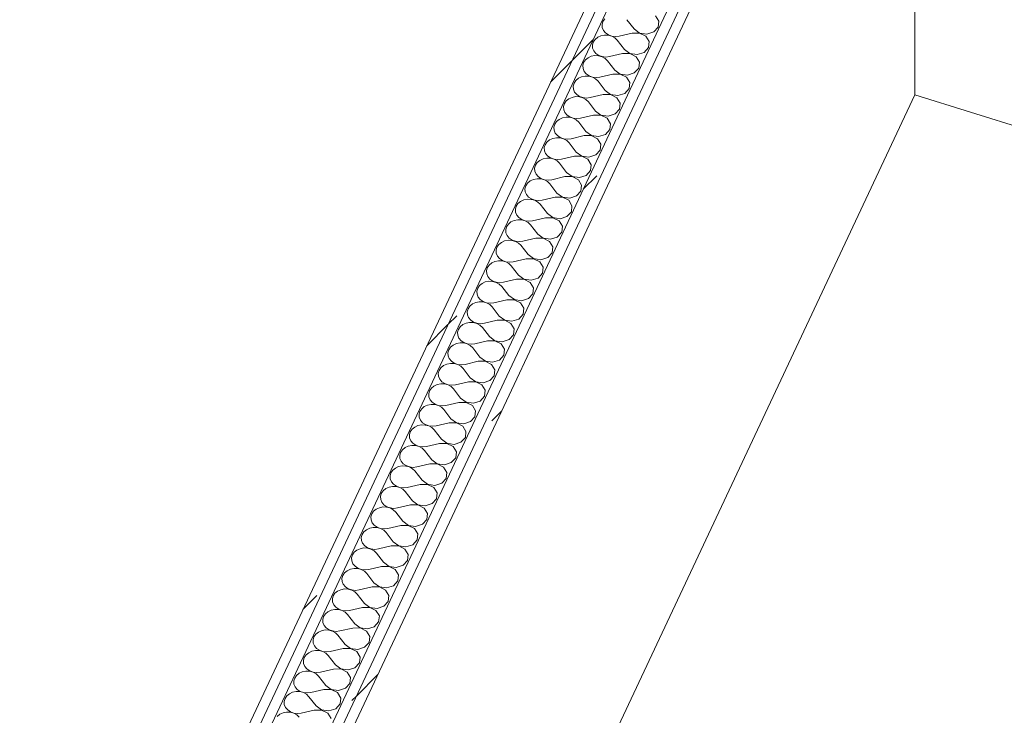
# Model space of a CAD drawing. Header units: millimetres. Extents: x -21126 to 28102, y -1237 to 9397.
# Tile 116 of 226: x -6135 to -4842, y 2187 to 3101. Entities that reach past the tile are written whole.
import ezdxf

# ---------------------------------------------------------------- set-up
doc = ezdxf.new("R2010")
doc.units = ezdxf.units.MM
doc.header["$MEASUREMENT"] = 0
doc.linetypes.add('Wipeout_Contour', pattern=[1000, 0, -1000])
doc.layers.add('Nuevo_08_E_Envans secs', color=7, linetype='Continuous')
doc.layers.add('Nuevo_08_E_Envans secs_Pluma_Nº__1', color=7, linetype='Continuous', lineweight=5)
doc.layers.add('Nuevo_08_E_Envans secs_Pluma_Nº__47', color=7, linetype='Continuous', lineweight=20)
doc.layers.add('Nuevo_08_E_Envans secs_Pluma_Nº__102', color=7, linetype='Continuous', lineweight=5, true_color=0xcccccc)
doc.layers.add('Nuevo_08_E_Envans secs_Pluma_Nº__177', color=7, linetype='Continuous', lineweight=15, true_color=0xf7e046)
pattern_1 = [(45, (0, 0), (-183.848, 183.848), [195, -65]), (45, (7e-14, 183.85), (-183.848, 183.848), [195, -65])]

# ---------------------------------------------------------------- blocks, each defined once
blk = doc.blocks.new('*X88')
at = {"layer": 'Nuevo_08_E_Envans secs_Pluma_Nº__102', "color": 254, "linetype": 'Continuous', "lineweight": 5, "true_color": 0xcccccc}
for p, q in [((-5296.1, 3099.1), (-5300.4, 3106.1)), ((-5369.3, 3098.4), (-5370.4, 3094.5)), ((-5370.4, 3094.5), (-5370.2, 3090.5)), ((-5367, 3101.9), (-5369.3, 3098.4)), ((-5328.4, 3088.7), (-5337.9, 3100.9)), ((-5302.7, 3084.9), (-5297, 3091.2)), ((-5297, 3091.2), (-5296.1, 3099.1)), ((-5372, 3079.7), (-5376.2, 3077.8)), ((-5367.2, 3080.7), (-5372, 3079.7)), ((-5370.2, 3090.5), (-5368.6, 3086.8)), ((-5368.6, 3086.8), (-5365.9, 3083.5)), ((-5362.3, 3080.5), (-5367.2, 3080.7)), ((-5365.9, 3083.5), (-5362.1, 3081)), ((-5357.7, 3079.2), (-5362.3, 3080.5)), ((-5362.1, 3081), (-5357.6, 3079.4)), ((-5353.7, 3077), (-5357.7, 3079.2)), ((-5357.6, 3079.4), (-5352.8, 3078.8)), ((-5352.8, 3078.8), (-5348, 3079.4)), ((-5331, 3083.3), (-5348, 3079.4)), ((-5321.3, 3083.3), (-5331, 3083.3)), ((-5328.4, 3088.7), (-5321.3, 3083.4)), ((-5321.3, 3083.4), (-5311.7, 3082)), ((-5313.1, 3079.2), (-5321.3, 3083.3)), ((-5308.7, 3072.1), (-5313.1, 3079.2)), ((-5311.7, 3082), (-5302.7, 3084.9)), ((-5382, 3071.5), (-5383.1, 3067.6)), ((-5383.1, 3067.6), (-5382.9, 3063.6)), ((-5379.6, 3074.9), (-5382, 3071.5)), ((-5376.2, 3077.8), (-5379.6, 3074.9)), ((-5350.5, 3074), (-5353.7, 3077)), ((-5341.1, 3061.8), (-5350.5, 3074)), ((-5309.6, 3064.3), (-5308.7, 3072.1)), ((-5384.6, 3052.8), (-5388.9, 3050.8)), ((-5379.9, 3053.7), (-5384.6, 3052.8)), ((-5382.9, 3063.6), (-5381.3, 3059.8)), ((-5381.3, 3059.8), (-5378.5, 3056.5)), ((-5375, 3053.5), (-5379.9, 3053.7)), ((-5378.5, 3056.5), (-5374.8, 3054)), ((-5370.3, 3052.3), (-5375, 3053.5)), ((-5374.8, 3054), (-5370.3, 3052.4)), ((-5370.3, 3052.4), (-5365.5, 3051.9)), ((-5366.3, 3050.1), (-5370.3, 3052.3)), ((-5365.5, 3051.9), (-5360.6, 3052.4)), ((-5343.6, 3056.4), (-5360.6, 3052.4)), ((-5334, 3056.4), (-5343.6, 3056.4)), ((-5341.1, 3061.8), (-5333.9, 3056.5)), ((-5325.7, 3052.2), (-5334, 3056.4)), ((-5333.9, 3056.5), (-5324.4, 3055.1)), ((-5321.4, 3045.2), (-5325.7, 3052.2)), ((-5324.4, 3055.1), (-5315.4, 3058)), ((-5315.4, 3058), (-5309.6, 3064.3)), ((-5394.7, 3044.5), (-5395.8, 3040.6)), ((-5395.8, 3040.6), (-5395.5, 3036.6)), ((-5392.3, 3048), (-5394.7, 3044.5)), ((-5388.9, 3050.8), (-5392.3, 3048)), ((-5363.2, 3047), (-5366.3, 3050.1)), ((-5353.7, 3034.8), (-5363.2, 3047)), ((-5322.3, 3037.3), (-5321.4, 3045.2)), ((-5392.5, 3026.7), (-5397.3, 3025.8)), ((-5395.5, 3036.6), (-5393.9, 3032.9)), ((-5393.9, 3032.9), (-5391.2, 3029.6)), ((-5387.6, 3026.6), (-5392.5, 3026.7)), ((-5391.2, 3029.6), (-5387.4, 3027.1)), ((-5383, 3025.3), (-5387.6, 3026.6)), ((-5387.4, 3027.1), (-5383, 3025.5)), ((-5356.3, 3029.4), (-5373.3, 3025.5)), ((-5346.6, 3029.4), (-5356.3, 3029.4)), ((-5353.7, 3034.8), (-5346.6, 3029.5)), ((-5346.6, 3029.5), (-5337, 3028.1)), ((-5338.4, 3025.3), (-5346.6, 3029.4)), ((-5337, 3028.1), (-5328.1, 3031)), ((-5328.1, 3031), (-5322.3, 3037.3)), ((-5407.3, 3017.5), (-5408.4, 3013.7)), ((-5408.4, 3013.7), (-5408.2, 3009.7)), ((-5404.9, 3021), (-5407.3, 3017.5)), ((-5401.5, 3023.9), (-5404.9, 3021)), ((-5397.3, 3025.8), (-5401.5, 3023.9)), ((-5383, 3025.5), (-5378.1, 3024.9)), ((-5379, 3023.1), (-5383, 3025.3)), ((-5375.8, 3020.1), (-5379, 3023.1)), ((-5378.1, 3024.9), (-5373.3, 3025.5)), ((-5366.4, 3007.9), (-5375.8, 3020.1)), ((-5334.1, 3018.2), (-5338.4, 3025.3)), ((-5334.9, 3010.4), (-5334.1, 3018.2)), ((-5408.2, 3009.7), (-5406.6, 3005.9)), ((-5406.6, 3005.9), (-5403.8, 3002.6)), ((-5403.8, 3002.6), (-5400.1, 3000.1)), ((-5368.9, 3002.5), (-5385.9, 2998.5)), ((-5359.3, 3002.5), (-5368.9, 3002.5)), ((-5366.4, 3007.9), (-5359.2, 3002.6)), ((-5351, 2998.3), (-5359.3, 3002.5)), ((-5359.2, 3002.6), (-5349.7, 3001.2)), ((-5349.7, 3001.2), (-5340.7, 3004.1)), ((-5340.7, 3004.1), (-5334.9, 3010.4)), ((-5420, 2990.6), (-5421.1, 2986.7)), ((-5417.6, 2994.1), (-5420, 2990.6)), ((-5414.2, 2996.9), (-5417.6, 2994.1)), ((-5409.9, 2998.9), (-5414.2, 2996.9)), ((-5405.2, 2999.8), (-5409.9, 2998.9)), ((-5400.3, 2999.6), (-5405.2, 2999.8)), ((-5395.7, 2998.4), (-5400.3, 2999.6)), ((-5400.1, 3000.1), (-5395.6, 2998.5)), ((-5391.6, 2996.2), (-5395.7, 2998.4)), ((-5395.6, 2998.5), (-5390.8, 2998)), ((-5388.5, 2993.1), (-5391.6, 2996.2)), ((-5390.8, 2998), (-5385.9, 2998.5)), ((-5379.1, 2980.9), (-5388.5, 2993.1)), ((-5346.7, 2991.3), (-5351, 2998.3)), ((-5347.6, 2983.4), (-5346.7, 2991.3)), ((-5421.1, 2986.7), (-5420.8, 2982.7)), ((-5420.8, 2982.7), (-5419.3, 2979)), ((-5419.3, 2979), (-5416.5, 2975.7)), ((-5416.5, 2975.7), (-5412.7, 2973.2)), ((-5381.6, 2975.5), (-5398.6, 2971.6)), ((-5371.9, 2975.5), (-5381.6, 2975.5)), ((-5379.1, 2980.9), (-5371.9, 2975.6)), ((-5371.9, 2975.6), (-5362.4, 2974.2)), ((-5363.7, 2971.4), (-5371.9, 2975.5)), ((-5362.4, 2974.2), (-5353.4, 2977.1)), ((-5353.4, 2977.1), (-5347.6, 2983.4)), ((-5432.6, 2963.6), (-5433.7, 2959.8)), ((-5430.3, 2967.1), (-5432.6, 2963.6)), ((-5426.8, 2970), (-5430.3, 2967.1)), ((-5422.6, 2971.9), (-5426.8, 2970)), ((-5417.8, 2972.8), (-5422.6, 2971.9)), ((-5412.9, 2972.7), (-5417.8, 2972.8)), ((-5408.3, 2971.4), (-5412.9, 2972.7)), ((-5412.7, 2973.2), (-5408.3, 2971.6)), ((-5408.3, 2971.6), (-5403.4, 2971)), ((-5404.3, 2969.2), (-5408.3, 2971.4)), ((-5401.1, 2966.2), (-5404.3, 2969.2)), ((-5403.4, 2971), (-5398.6, 2971.6)), ((-5391.7, 2954), (-5401.1, 2966.2)), ((-5359.4, 2964.3), (-5363.7, 2971.4)), ((-5360.2, 2956.5), (-5359.4, 2964.3)), ((-5433.7, 2959.8), (-5433.5, 2955.8)), ((-5433.5, 2955.8), (-5431.9, 2952)), ((-5431.9, 2952), (-5429.1, 2948.7)), ((-5429.1, 2948.7), (-5425.4, 2946.2)), ((-5394.2, 2948.6), (-5411.2, 2944.6)), ((-5384.6, 2948.6), (-5394.2, 2948.6)), ((-5391.7, 2954), (-5384.5, 2948.7)), ((-5376.3, 2944.4), (-5384.6, 2948.6)), ((-5384.5, 2948.7), (-5375, 2947.3)), ((-5375, 2947.3), (-5366, 2950.2)), ((-5366, 2950.2), (-5360.2, 2956.5)), ((-5445.3, 2936.7), (-5446.4, 2932.8)), ((-5442.9, 2940.2), (-5445.3, 2936.7)), ((-5439.5, 2943), (-5442.9, 2940.2)), ((-5435.2, 2945), (-5439.5, 2943)), ((-5430.5, 2945.9), (-5435.2, 2945)), ((-5425.6, 2945.7), (-5430.5, 2945.9)), ((-5421, 2944.5), (-5425.6, 2945.7)), ((-5425.4, 2946.2), (-5420.9, 2944.6)), ((-5416.9, 2942.3), (-5421, 2944.5)), ((-5420.9, 2944.6), (-5416.1, 2944.1)), ((-5413.8, 2939.2), (-5416.9, 2942.3)), ((-5416.1, 2944.1), (-5411.2, 2944.6)), ((-5404.4, 2927), (-5413.8, 2939.2)), ((-5372, 2937.4), (-5376.3, 2944.4)), ((-5372.9, 2929.5), (-5372, 2937.4)), ((-5446.4, 2932.8), (-5446.1, 2928.8)), ((-5446.1, 2928.8), (-5444.6, 2925.1)), ((-5444.6, 2925.1), (-5441.8, 2921.8)), ((-5404.4, 2927), (-5397.2, 2921.7)), ((-5387.7, 2920.3), (-5378.7, 2923.2)), ((-5378.7, 2923.2), (-5372.9, 2929.5)), ((-5457.9, 2909.7), (-5459, 2905.9)), ((-5455.6, 2913.2), (-5457.9, 2909.7)), ((-5452.1, 2916.1), (-5455.6, 2913.2)), ((-5447.9, 2918), (-5452.1, 2916.1)), ((-5443.1, 2918.9), (-5447.9, 2918)), ((-5438.3, 2918.8), (-5443.1, 2918.9)), ((-5441.8, 2921.8), (-5438, 2919.3)), ((-5433.6, 2917.5), (-5438.3, 2918.8)), ((-5438, 2919.3), (-5433.6, 2917.7)), ((-5433.6, 2917.7), (-5428.7, 2917.1)), ((-5429.6, 2915.3), (-5433.6, 2917.5)), ((-5426.4, 2912.3), (-5429.6, 2915.3)), ((-5428.7, 2917.1), (-5423.9, 2917.7)), ((-5417, 2900.1), (-5426.4, 2912.3)), ((-5406.9, 2921.6), (-5423.9, 2917.7)), ((-5397.2, 2921.6), (-5406.9, 2921.6)), ((-5397.2, 2921.7), (-5387.7, 2920.3)), ((-5389, 2917.5), (-5397.2, 2921.6)), ((-5384.7, 2910.4), (-5389, 2917.5)), ((-5385.5, 2902.6), (-5384.7, 2910.4)), ((-5459, 2905.9), (-5458.8, 2901.9)), ((-5458.8, 2901.9), (-5457.2, 2898.1)), ((-5457.2, 2898.1), (-5454.4, 2894.8)), ((-5417, 2900.1), (-5409.8, 2894.8)), ((-5391.3, 2896.3), (-5385.5, 2902.6)), ((-5468.2, 2886.3), (-5470.6, 2882.8)), ((-5464.8, 2889.1), (-5468.2, 2886.3)), ((-5460.5, 2891.1), (-5464.8, 2889.1)), ((-5455.8, 2892), (-5460.5, 2891.1)), ((-5450.9, 2891.8), (-5455.8, 2892)), ((-5454.4, 2894.8), (-5450.7, 2892.3)), ((-5446.3, 2890.6), (-5450.9, 2891.8)), ((-5450.7, 2892.3), (-5446.2, 2890.7)), ((-5442.2, 2888.4), (-5446.3, 2890.6)), ((-5446.2, 2890.7), (-5441.4, 2890.2)), ((-5439.1, 2885.3), (-5442.2, 2888.4)), ((-5441.4, 2890.2), (-5436.6, 2890.7)), ((-5429.7, 2873.1), (-5439.1, 2885.3)), ((-5419.5, 2894.7), (-5436.6, 2890.7)), ((-5409.9, 2894.7), (-5419.5, 2894.7)), ((-5401.6, 2890.5), (-5409.9, 2894.7)), ((-5409.8, 2894.8), (-5400.3, 2893.4)), ((-5397.3, 2883.5), (-5401.6, 2890.5)), ((-5400.3, 2893.4), (-5391.3, 2896.3)), ((-5470.6, 2882.8), (-5471.7, 2878.9)), ((-5471.7, 2878.9), (-5471.4, 2874.9)), ((-5471.4, 2874.9), (-5469.9, 2871.2)), ((-5469.9, 2871.2), (-5467.1, 2867.9)), ((-5429.7, 2873.1), (-5422.5, 2867.8)), ((-5404, 2869.3), (-5398.2, 2875.6)), ((-5398.2, 2875.6), (-5397.3, 2883.5)), ((-5480.9, 2859.3), (-5483.2, 2855.8)), ((-5477.4, 2862.2), (-5480.9, 2859.3)), ((-5473.2, 2864.1), (-5477.4, 2862.2)), ((-5468.4, 2865), (-5473.2, 2864.1)), ((-5463.6, 2864.9), (-5468.4, 2865)), ((-5467.1, 2867.9), (-5463.3, 2865.4)), ((-5458.9, 2863.6), (-5463.6, 2864.9)), ((-5463.3, 2865.4), (-5458.9, 2863.7)), ((-5458.9, 2863.7), (-5454, 2863.2)), ((-5454.9, 2861.4), (-5458.9, 2863.6)), ((-5451.7, 2858.4), (-5454.9, 2861.4)), ((-5454, 2863.2), (-5449.2, 2863.8)), ((-5442.3, 2846.2), (-5451.7, 2858.4)), ((-5432.2, 2867.7), (-5449.2, 2863.8)), ((-5422.5, 2867.7), (-5432.2, 2867.7)), ((-5422.5, 2867.8), (-5413, 2866.4)), ((-5414.3, 2863.6), (-5422.5, 2867.7)), ((-5410, 2856.5), (-5414.3, 2863.6)), ((-5413, 2866.4), (-5404, 2869.3)), ((-5483.2, 2855.8), (-5484.3, 2852)), ((-5484.3, 2852), (-5484.1, 2848)), ((-5484.1, 2848), (-5482.5, 2844.2)), ((-5442.3, 2846.2), (-5435.1, 2840.9)), ((-5416.6, 2842.4), (-5410.8, 2848.7)), ((-5410.8, 2848.7), (-5410, 2856.5)), ((-5493.5, 2832.4), (-5495.9, 2828.9)), ((-5490.1, 2835.2), (-5493.5, 2832.4)), ((-5485.8, 2837.2), (-5490.1, 2835.2)), ((-5481.1, 2838.1), (-5485.8, 2837.2)), ((-5482.5, 2844.2), (-5479.8, 2840.9)), ((-5476.2, 2837.9), (-5481.1, 2838.1)), ((-5479.8, 2840.9), (-5476, 2838.4)), ((-5471.6, 2836.7), (-5476.2, 2837.9)), ((-5476, 2838.4), (-5471.5, 2836.8)), ((-5467.5, 2834.5), (-5471.6, 2836.7)), ((-5471.5, 2836.8), (-5466.7, 2836.3)), ((-5464.4, 2831.4), (-5467.5, 2834.5)), ((-5466.7, 2836.3), (-5461.9, 2836.8)), ((-5444.8, 2840.8), (-5461.9, 2836.8)), ((-5435.2, 2840.8), (-5444.8, 2840.8)), ((-5427, 2836.6), (-5435.2, 2840.8)), ((-5435.1, 2840.9), (-5425.6, 2839.5)), ((-5422.6, 2829.6), (-5427, 2836.6)), ((-5425.6, 2839.5), (-5416.6, 2842.4)), ((-5495.9, 2828.9), (-5497, 2825)), ((-5497, 2825), (-5496.7, 2821)), ((-5496.7, 2821), (-5495.2, 2817.3)), ((-5455, 2819.2), (-5464.4, 2831.4)), ((-5455, 2819.2), (-5447.8, 2813.9)), ((-5429.3, 2815.4), (-5423.5, 2821.7)), ((-5423.5, 2821.7), (-5422.6, 2829.6)), ((-5502.7, 2808.3), (-5506.2, 2805.4)), ((-5498.5, 2810.2), (-5502.7, 2808.3)), ((-5493.7, 2811.1), (-5498.5, 2810.2)), ((-5495.2, 2817.3), (-5492.4, 2814)), ((-5488.9, 2811), (-5493.7, 2811.1)), ((-5492.4, 2814), (-5488.6, 2811.4)), ((-5484.2, 2809.7), (-5488.9, 2811)), ((-5488.6, 2811.4), (-5484.2, 2809.8)), ((-5484.2, 2809.8), (-5479.3, 2809.3)), ((-5480.2, 2807.5), (-5484.2, 2809.7)), ((-5477, 2804.5), (-5480.2, 2807.5)), ((-5479.3, 2809.3), (-5474.5, 2809.9)), ((-5457.5, 2813.8), (-5474.5, 2809.9)), ((-5447.8, 2813.8), (-5457.5, 2813.8)), ((-5447.8, 2813.9), (-5438.3, 2812.5)), ((-5439.6, 2809.7), (-5447.8, 2813.8)), ((-5435.3, 2802.6), (-5439.6, 2809.7)), ((-5438.3, 2812.5), (-5429.3, 2815.4)), ((-5508.5, 2801.9), (-5509.6, 2798.1)), ((-5509.6, 2798.1), (-5509.4, 2794.1)), ((-5509.4, 2794.1), (-5507.8, 2790.3)), ((-5506.2, 2805.4), (-5508.5, 2801.9)), ((-5467.6, 2792.3), (-5477, 2804.5)), ((-5441.9, 2788.5), (-5436.1, 2794.8)), ((-5436.1, 2794.8), (-5435.3, 2802.6)), ((-5515.4, 2781.3), (-5518.8, 2778.5)), ((-5511.1, 2783.3), (-5515.4, 2781.3)), ((-5506.4, 2784.2), (-5511.1, 2783.3)), ((-5507.8, 2790.3), (-5505.1, 2787)), ((-5501.5, 2784), (-5506.4, 2784.2)), ((-5505.1, 2787), (-5501.3, 2784.5)), ((-5496.9, 2782.8), (-5501.5, 2784)), ((-5501.3, 2784.5), (-5496.8, 2782.9)), ((-5492.8, 2780.6), (-5496.9, 2782.8)), ((-5496.8, 2782.9), (-5492, 2782.4)), ((-5489.7, 2777.5), (-5492.8, 2780.6)), ((-5492, 2782.4), (-5487.2, 2782.9)), ((-5470.2, 2786.9), (-5487.2, 2782.9)), ((-5460.5, 2786.9), (-5470.2, 2786.9)), ((-5467.6, 2792.3), (-5460.4, 2787)), ((-5452.3, 2782.7), (-5460.5, 2786.9)), ((-5460.4, 2787), (-5450.9, 2785.6)), ((-5447.9, 2775.7), (-5452.3, 2782.7)), ((-5450.9, 2785.6), (-5441.9, 2788.5)), ((-5521.2, 2775), (-5522.3, 2771.1)), ((-5522.3, 2771.1), (-5522, 2767.1)), ((-5518.8, 2778.5), (-5521.2, 2775)), ((-5480.3, 2765.3), (-5489.7, 2777.5)), ((-5454.6, 2761.5), (-5448.8, 2767.8)), ((-5448.8, 2767.8), (-5447.9, 2775.7)), ((-5523.8, 2756.3), (-5528, 2754.4)), ((-5519, 2757.2), (-5523.8, 2756.3)), ((-5522, 2767.1), (-5520.5, 2763.4)), ((-5520.5, 2763.4), (-5517.7, 2760.1)), ((-5514.2, 2757.1), (-5519, 2757.2)), ((-5517.7, 2760.1), (-5514, 2757.5)), ((-5509.5, 2755.8), (-5514.2, 2757.1)), ((-5514, 2757.5), (-5509.5, 2755.9)), ((-5509.5, 2755.9), (-5504.7, 2755.4)), ((-5505.5, 2753.6), (-5509.5, 2755.8)), ((-5504.7, 2755.4), (-5499.8, 2756)), ((-5482.8, 2759.9), (-5499.8, 2756)), ((-5473.1, 2759.9), (-5482.8, 2759.9)), ((-5480.3, 2765.3), (-5473.1, 2760)), ((-5473.1, 2760), (-5463.6, 2758.6)), ((-5464.9, 2755.8), (-5473.1, 2759.9)), ((-5460.6, 2748.7), (-5464.9, 2755.8)), ((-5463.6, 2758.6), (-5454.6, 2761.5)), ((-5533.8, 2748), (-5534.9, 2744.2)), ((-5534.9, 2744.2), (-5534.7, 2740.2)), ((-5531.5, 2751.5), (-5533.8, 2748)), ((-5528, 2754.4), (-5531.5, 2751.5)), ((-5502.3, 2750.6), (-5505.5, 2753.6)), ((-5492.9, 2738.4), (-5502.3, 2750.6)), ((-5461.4, 2740.9), (-5460.6, 2748.7)), ((-5536.4, 2729.4), (-5540.7, 2727.4)), ((-5531.7, 2730.3), (-5536.4, 2729.4)), ((-5534.7, 2740.2), (-5533.1, 2736.4)), ((-5533.1, 2736.4), (-5530.4, 2733.1)), ((-5526.8, 2730.1), (-5531.7, 2730.3)), ((-5530.4, 2733.1), (-5526.6, 2730.6)), ((-5522.2, 2728.9), (-5526.8, 2730.1)), ((-5526.6, 2730.6), (-5522.1, 2729)), ((-5518.1, 2726.7), (-5522.2, 2728.9)), ((-5522.1, 2729), (-5517.3, 2728.4)), ((-5517.3, 2728.4), (-5512.5, 2729)), ((-5495.5, 2733), (-5512.5, 2729)), ((-5485.8, 2733), (-5495.5, 2733)), ((-5492.9, 2738.4), (-5485.7, 2733.1)), ((-5477.6, 2728.8), (-5485.8, 2733)), ((-5485.7, 2733.1), (-5476.2, 2731.7)), ((-5473.2, 2721.8), (-5477.6, 2728.8)), ((-5476.2, 2731.7), (-5467.2, 2734.6)), ((-5467.2, 2734.6), (-5461.4, 2740.9)), ((-5546.5, 2721.1), (-5547.6, 2717.2)), ((-5547.6, 2717.2), (-5547.3, 2713.2)), ((-5544.1, 2724.6), (-5546.5, 2721.1)), ((-5540.7, 2727.4), (-5544.1, 2724.6)), ((-5515, 2723.6), (-5518.1, 2726.7)), ((-5505.6, 2711.4), (-5515, 2723.6)), ((-5474.1, 2713.9), (-5473.2, 2721.8)), ((-5544.4, 2703.3), (-5549.1, 2702.4)), ((-5547.3, 2713.2), (-5545.8, 2709.5)), ((-5545.8, 2709.5), (-5543, 2706.2)), ((-5539.5, 2703.2), (-5544.4, 2703.3)), ((-5543, 2706.2), (-5539.3, 2703.6)), ((-5534.8, 2701.9), (-5539.5, 2703.2)), ((-5539.3, 2703.6), (-5534.8, 2702)), ((-5508.1, 2706), (-5525.1, 2702.1)), ((-5498.4, 2706), (-5508.1, 2706)), ((-5505.6, 2711.4), (-5498.4, 2706.1)), ((-5498.4, 2706.1), (-5488.9, 2704.7)), ((-5490.2, 2701.9), (-5498.4, 2706)), ((-5488.9, 2704.7), (-5479.9, 2707.6)), ((-5479.9, 2707.6), (-5474.1, 2713.9)), ((-5559.1, 2694.1), (-5560.2, 2690.3)), ((-5560.2, 2690.3), (-5560, 2686.3)), ((-5556.8, 2697.6), (-5559.1, 2694.1)), ((-5553.4, 2700.4), (-5556.8, 2697.6)), ((-5549.1, 2702.4), (-5553.4, 2700.4)), ((-5534.8, 2702), (-5530, 2701.5)), ((-5530.8, 2699.7), (-5534.8, 2701.9)), ((-5527.7, 2696.7), (-5530.8, 2699.7)), ((-5530, 2701.5), (-5525.1, 2702.1)), ((-5518.2, 2684.5), (-5527.7, 2696.7)), ((-5485.9, 2694.8), (-5490.2, 2701.9)), ((-5486.8, 2687), (-5485.9, 2694.8)), ((-5560, 2686.3), (-5558.4, 2682.5)), ((-5558.4, 2682.5), (-5555.7, 2679.2)), ((-5555.7, 2679.2), (-5551.9, 2676.7)), ((-5520.8, 2679.1), (-5537.8, 2675.1)), ((-5511.1, 2679.1), (-5520.8, 2679.1)), ((-5518.2, 2684.5), (-5511.1, 2679.2)), ((-5511.1, 2679.2), (-5501.5, 2677.8)), ((-5502.9, 2674.9), (-5511.1, 2679.1)), ((-5501.5, 2677.8), (-5492.5, 2680.7)), ((-5492.5, 2680.7), (-5486.8, 2687)), ((-5571.8, 2667.2), (-5572.9, 2663.3)), ((-5569.4, 2670.7), (-5571.8, 2667.2)), ((-5566, 2673.5), (-5569.4, 2670.7)), ((-5561.8, 2675.5), (-5566, 2673.5)), ((-5557, 2676.4), (-5561.8, 2675.5)), ((-5552.1, 2676.2), (-5557, 2676.4)), ((-5547.5, 2675), (-5552.1, 2676.2)), ((-5551.9, 2676.7), (-5547.4, 2675.1)), ((-5543.5, 2672.8), (-5547.5, 2675)), ((-5547.4, 2675.1), (-5542.6, 2674.5)), ((-5540.3, 2669.7), (-5543.5, 2672.8)), ((-5542.6, 2674.5), (-5537.8, 2675.1)), ((-5530.9, 2657.5), (-5540.3, 2669.7)), ((-5498.5, 2667.9), (-5502.9, 2674.9)), ((-5499.4, 2660), (-5498.5, 2667.9)), ((-5572.9, 2663.3), (-5572.7, 2659.3)), ((-5572.7, 2659.3), (-5571.1, 2655.6)), ((-5571.1, 2655.6), (-5568.3, 2652.3)), ((-5568.3, 2652.3), (-5564.6, 2649.7)), ((-5533.4, 2652.1), (-5550.4, 2648.1)), ((-5523.8, 2652.1), (-5533.4, 2652.1)), ((-5530.9, 2657.5), (-5523.7, 2652.2)), ((-5515.5, 2648), (-5523.8, 2652.1)), ((-5523.7, 2652.2), (-5514.2, 2650.8)), ((-5514.2, 2650.8), (-5505.2, 2653.7)), ((-5505.2, 2653.7), (-5499.4, 2660)), ((-5584.4, 2640.2), (-5585.6, 2636.4)), ((-5582.1, 2643.7), (-5584.4, 2640.2)), ((-5578.7, 2646.5), (-5582.1, 2643.7)), ((-5574.4, 2648.5), (-5578.7, 2646.5)), ((-5569.7, 2649.4), (-5574.4, 2648.5)), ((-5564.8, 2649.3), (-5569.7, 2649.4)), ((-5560.1, 2648), (-5564.8, 2649.3)), ((-5564.6, 2649.7), (-5560.1, 2648.1)), ((-5560.1, 2648.1), (-5555.3, 2647.6)), ((-5556.1, 2645.8), (-5560.1, 2648)), ((-5553, 2642.8), (-5556.1, 2645.8)), ((-5555.3, 2647.6), (-5550.4, 2648.1)), ((-5543.5, 2630.5), (-5553, 2642.8)), ((-5511.2, 2640.9), (-5515.5, 2648)), ((-5512.1, 2633.1), (-5511.2, 2640.9)), ((-5585.6, 2636.4), (-5585.3, 2632.4)), ((-5585.3, 2632.4), (-5583.7, 2628.6)), ((-5583.7, 2628.6), (-5581, 2625.3)), ((-5581, 2625.3), (-5577.2, 2622.8)), ((-5543.5, 2630.5), (-5536.4, 2625.3)), ((-5536.4, 2625.3), (-5526.8, 2623.9)), ((-5526.8, 2623.9), (-5517.8, 2626.8)), ((-5517.8, 2626.8), (-5512.1, 2633.1)), ((-5597.1, 2613.3), (-5598.2, 2609.4)), ((-5594.7, 2616.8), (-5597.1, 2613.3)), ((-5591.3, 2619.6), (-5594.7, 2616.8)), ((-5587.1, 2621.6), (-5591.3, 2619.6)), ((-5582.3, 2622.5), (-5587.1, 2621.6)), ((-5577.4, 2622.3), (-5582.3, 2622.5)), ((-5572.8, 2621.1), (-5577.4, 2622.3)), ((-5577.2, 2622.8), (-5572.8, 2621.2)), ((-5572.8, 2621.2), (-5567.9, 2620.6)), ((-5568.8, 2618.9), (-5572.8, 2621.1)), ((-5565.6, 2615.8), (-5568.8, 2618.9)), ((-5567.9, 2620.6), (-5563.1, 2621.2)), ((-5556.2, 2603.6), (-5565.6, 2615.8)), ((-5546.1, 2625.2), (-5563.1, 2621.2)), ((-5536.4, 2625.2), (-5546.1, 2625.2)), ((-5528.2, 2621), (-5536.4, 2625.2)), ((-5523.9, 2614), (-5528.2, 2621)), ((-5524.7, 2606.1), (-5523.9, 2614)), ((-5598.2, 2609.4), (-5598, 2605.4)), ((-5598, 2605.4), (-5596.4, 2601.7)), ((-5596.4, 2601.7), (-5593.6, 2598.4)), ((-5556.2, 2603.6), (-5549, 2598.3)), ((-5539.5, 2596.9), (-5530.5, 2599.8)), ((-5530.5, 2599.8), (-5524.7, 2606.1)), ((-5607.4, 2589.8), (-5609.8, 2586.3)), ((-5604, 2592.6), (-5607.4, 2589.8)), ((-5599.7, 2594.6), (-5604, 2592.6)), ((-5595, 2595.5), (-5599.7, 2594.6)), ((-5590.1, 2595.4), (-5595, 2595.5)), ((-5593.6, 2598.4), (-5589.9, 2595.8)), ((-5585.5, 2594.1), (-5590.1, 2595.4)), ((-5589.9, 2595.8), (-5585.4, 2594.2)), ((-5581.4, 2591.9), (-5585.5, 2594.1)), ((-5585.4, 2594.2), (-5580.6, 2593.7)), ((-5578.3, 2588.9), (-5581.4, 2591.9)), ((-5580.6, 2593.7), (-5575.7, 2594.2)), ((-5568.9, 2576.6), (-5578.3, 2588.9)), ((-5558.7, 2598.2), (-5575.7, 2594.2)), ((-5549.1, 2598.2), (-5558.7, 2598.2)), ((-5540.8, 2594.1), (-5549.1, 2598.2)), ((-5549, 2598.3), (-5539.5, 2596.9)), ((-5536.5, 2587), (-5540.8, 2594.1)), ((-5537.4, 2579.2), (-5536.5, 2587)), ((-5609.8, 2586.3), (-5610.9, 2582.5)), ((-5610.9, 2582.5), (-5610.6, 2578.5)), ((-5610.6, 2578.5), (-5609.1, 2574.7)), ((-5609.1, 2574.7), (-5606.3, 2571.4)), ((-5568.9, 2576.6), (-5561.7, 2571.4)), ((-5543.2, 2572.9), (-5537.4, 2579.2)), ((-5620.1, 2562.9), (-5622.4, 2559.4)), ((-5616.6, 2565.7), (-5620.1, 2562.9)), ((-5612.4, 2567.6), (-5616.6, 2565.7)), ((-5607.6, 2568.6), (-5612.4, 2567.6)), ((-5602.7, 2568.4), (-5607.6, 2568.6)), ((-5606.3, 2571.4), (-5602.5, 2568.9)), ((-5598.1, 2567.2), (-5602.7, 2568.4)), ((-5602.5, 2568.9), (-5598.1, 2567.3)), ((-5598.1, 2567.3), (-5593.2, 2566.7)), ((-5594.1, 2565), (-5598.1, 2567.2)), ((-5590.9, 2561.9), (-5594.1, 2565)), ((-5593.2, 2566.7), (-5588.4, 2567.3)), ((-5581.5, 2549.7), (-5590.9, 2561.9)), ((-5571.4, 2571.3), (-5588.4, 2567.3)), ((-5561.7, 2571.3), (-5571.4, 2571.3)), ((-5561.7, 2571.4), (-5552.2, 2570)), ((-5553.5, 2567.1), (-5561.7, 2571.3)), ((-5549.2, 2560.1), (-5553.5, 2567.1)), ((-5552.2, 2570), (-5543.2, 2572.9)), ((-5622.4, 2559.4), (-5623.5, 2555.5)), ((-5623.5, 2555.5), (-5623.3, 2551.5)), ((-5623.3, 2551.5), (-5621.7, 2547.8)), ((-5621.7, 2547.8), (-5618.9, 2544.5)), ((-5581.5, 2549.7), (-5574.3, 2544.4)), ((-5555.8, 2545.9), (-5550, 2552.2)), ((-5550, 2552.2), (-5549.2, 2560.1)), ((-5632.7, 2535.9), (-5635.1, 2532.4)), ((-5629.3, 2538.7), (-5632.7, 2535.9)), ((-5625, 2540.7), (-5629.3, 2538.7)), ((-5620.3, 2541.6), (-5625, 2540.7)), ((-5615.4, 2541.5), (-5620.3, 2541.6)), ((-5618.9, 2544.5), (-5615.2, 2541.9)), ((-5610.8, 2540.2), (-5615.4, 2541.5)), ((-5615.2, 2541.9), (-5610.7, 2540.3)), ((-5606.7, 2538), (-5610.8, 2540.2)), ((-5610.7, 2540.3), (-5605.9, 2539.8)), ((-5603.6, 2535), (-5606.7, 2538)), ((-5605.9, 2539.8), (-5601, 2540.3)), ((-5594.2, 2522.7), (-5603.6, 2535)), ((-5584, 2544.3), (-5601, 2540.3)), ((-5574.4, 2544.3), (-5584, 2544.3)), ((-5566.1, 2540.2), (-5574.4, 2544.3)), ((-5574.3, 2544.4), (-5564.8, 2543)), ((-5561.8, 2533.1), (-5566.1, 2540.2)), ((-5564.8, 2543), (-5555.8, 2545.9)), ((-5635.1, 2532.4), (-5636.2, 2528.5)), ((-5636.2, 2528.5), (-5635.9, 2524.6)), ((-5635.9, 2524.6), (-5634.4, 2520.8)), ((-5594.2, 2522.7), (-5587, 2517.5)), ((-5568.5, 2519), (-5562.7, 2525.3)), ((-5562.7, 2525.3), (-5561.8, 2533.1)), ((-5645.4, 2509), (-5647.7, 2505.5)), ((-5641.9, 2511.8), (-5645.4, 2509)), ((-5637.7, 2513.7), (-5641.9, 2511.8)), ((-5632.9, 2514.7), (-5637.7, 2513.7)), ((-5634.4, 2520.8), (-5631.6, 2517.5)), ((-5628.1, 2514.5), (-5632.9, 2514.7)), ((-5631.6, 2517.5), (-5627.8, 2515)), ((-5623.4, 2513.3), (-5628.1, 2514.5)), ((-5627.8, 2515), (-5623.4, 2513.4)), ((-5623.4, 2513.4), (-5618.5, 2512.8)), ((-5619.4, 2511), (-5623.4, 2513.3)), ((-5616.2, 2508), (-5619.4, 2511)), ((-5618.5, 2512.8), (-5613.7, 2513.4)), ((-5596.7, 2517.4), (-5613.7, 2513.4)), ((-5587, 2517.4), (-5596.7, 2517.4)), ((-5587, 2517.5), (-5577.5, 2516.1)), ((-5578.8, 2513.2), (-5587, 2517.4)), ((-5574.5, 2506.2), (-5578.8, 2513.2)), ((-5577.5, 2516.1), (-5568.5, 2519)), ((-5647.7, 2505.5), (-5648.8, 2501.6)), ((-5648.8, 2501.6), (-5648.6, 2497.6)), ((-5648.6, 2497.6), (-5647, 2493.9)), ((-5606.8, 2495.8), (-5616.2, 2508)), ((-5581.1, 2492), (-5575.3, 2498.3)), ((-5575.3, 2498.3), (-5574.5, 2506.2)), ((-5654.6, 2484.8), (-5658, 2482)), ((-5650.3, 2486.8), (-5654.6, 2484.8)), ((-5645.6, 2487.7), (-5650.3, 2486.8)), ((-5647, 2493.9), (-5644.2, 2490.6)), ((-5640.7, 2487.6), (-5645.6, 2487.7)), ((-5644.2, 2490.6), (-5640.5, 2488)), ((-5636.1, 2486.3), (-5640.7, 2487.6)), ((-5640.5, 2488), (-5636, 2486.4)), ((-5632, 2484.1), (-5636.1, 2486.3)), ((-5636, 2486.4), (-5631.2, 2485.9)), ((-5628.9, 2481.1), (-5632, 2484.1)), ((-5631.2, 2485.9), (-5626.4, 2486.4)), ((-5609.3, 2490.4), (-5626.4, 2486.4)), ((-5599.7, 2490.4), (-5609.3, 2490.4)), ((-5606.8, 2495.8), (-5599.6, 2490.5)), ((-5591.4, 2486.3), (-5599.7, 2490.4)), ((-5599.6, 2490.5), (-5590.1, 2489.1)), ((-5587.1, 2479.2), (-5591.4, 2486.3)), ((-5590.1, 2489.1), (-5581.1, 2492)), ((-5660.4, 2478.5), (-5661.5, 2474.6)), ((-5661.5, 2474.6), (-5661.2, 2470.7)), ((-5661.2, 2470.7), (-5659.7, 2466.9)), ((-5658, 2482), (-5660.4, 2478.5)), ((-5619.5, 2468.8), (-5628.9, 2481.1)), ((-5593.8, 2465.1), (-5588, 2471.4)), ((-5588, 2471.4), (-5587.1, 2479.2)), ((-5667.2, 2457.9), (-5670.7, 2455.1)), ((-5663, 2459.8), (-5667.2, 2457.9)), ((-5658.2, 2460.8), (-5663, 2459.8)), ((-5659.7, 2466.9), (-5656.9, 2463.6)), ((-5653.4, 2460.6), (-5658.2, 2460.8)), ((-5656.9, 2463.6), (-5653.1, 2461.1)), ((-5648.7, 2459.4), (-5653.4, 2460.6)), ((-5653.1, 2461.1), (-5648.7, 2459.5)), ((-5648.7, 2459.5), (-5643.8, 2458.9)), ((-5644.7, 2457.1), (-5648.7, 2459.4)), ((-5641.5, 2454.1), (-5644.7, 2457.1)), ((-5643.8, 2458.9), (-5639, 2459.5)), ((-5622, 2463.5), (-5639, 2459.5)), ((-5612.3, 2463.5), (-5622, 2463.5)), ((-5619.5, 2468.8), (-5612.3, 2463.6)), ((-5612.3, 2463.6), (-5602.8, 2462.2)), ((-5604.1, 2459.3), (-5612.3, 2463.5)), ((-5599.8, 2452.3), (-5604.1, 2459.3)), ((-5602.8, 2462.2), (-5593.8, 2465.1)), ((-5673, 2451.6), (-5674.1, 2447.7)), ((-5674.1, 2447.7), (-5673.9, 2443.7)), ((-5670.7, 2455.1), (-5673, 2451.6)), ((-5632.1, 2441.9), (-5641.5, 2454.1)), ((-5606.4, 2438.1), (-5600.6, 2444.4)), ((-5600.6, 2444.4), (-5599.8, 2452.3)), ((-5675.6, 2432.9), (-5679.9, 2430.9)), ((-5670.9, 2433.8), (-5675.6, 2432.9)), ((-5673.9, 2443.7), (-5672.3, 2439.9)), ((-5672.3, 2439.9), (-5669.6, 2436.7)), ((-5666, 2433.7), (-5670.9, 2433.8)), ((-5669.6, 2436.7), (-5665.8, 2434.1)), ((-5661.4, 2432.4), (-5666, 2433.7)), ((-5665.8, 2434.1), (-5661.3, 2432.5)), ((-5657.3, 2430.2), (-5661.4, 2432.4)), ((-5661.3, 2432.5), (-5656.5, 2432)), ((-5656.5, 2432), (-5651.7, 2432.5)), ((-5634.6, 2436.5), (-5651.7, 2432.5)), ((-5625, 2436.5), (-5634.6, 2436.5)), ((-5632.1, 2441.9), (-5624.9, 2436.6)), ((-5616.8, 2432.4), (-5625, 2436.5)), ((-5624.9, 2436.6), (-5615.4, 2435.2)), ((-5612.4, 2425.3), (-5616.8, 2432.4)), ((-5615.4, 2435.2), (-5606.4, 2438.1)), ((-5685.7, 2424.6), (-5686.8, 2420.7)), ((-5686.8, 2420.7), (-5686.5, 2416.8)), ((-5683.3, 2428.1), (-5685.7, 2424.6)), ((-5679.9, 2430.9), (-5683.3, 2428.1)), ((-5654.2, 2427.2), (-5657.3, 2430.2)), ((-5644.8, 2414.9), (-5654.2, 2427.2)), ((-5613.3, 2417.5), (-5612.4, 2425.3)), ((-5688.3, 2405.9), (-5692.5, 2404)), ((-5683.5, 2406.9), (-5688.3, 2405.9)), ((-5686.5, 2416.8), (-5685, 2413)), ((-5685, 2413), (-5682.2, 2409.7)), ((-5678.7, 2406.7), (-5683.5, 2406.9)), ((-5682.2, 2409.7), (-5678.4, 2407.2)), ((-5674, 2405.5), (-5678.7, 2406.7)), ((-5678.4, 2407.2), (-5674, 2405.6)), ((-5674, 2405.6), (-5669.1, 2405)), ((-5670, 2403.2), (-5674, 2405.5)), ((-5669.1, 2405), (-5664.3, 2405.6)), ((-5647.3, 2409.5), (-5664.3, 2405.6)), ((-5637.6, 2409.6), (-5647.3, 2409.5)), ((-5644.8, 2414.9), (-5637.6, 2409.7)), ((-5637.6, 2409.7), (-5628.1, 2408.3)), ((-5629.4, 2405.4), (-5637.6, 2409.6)), ((-5625.1, 2398.4), (-5629.4, 2405.4)), ((-5628.1, 2408.3), (-5619.1, 2411.2)), ((-5619.1, 2411.2), (-5613.3, 2417.5)), ((-5698.3, 2397.7), (-5699.4, 2393.8)), ((-5699.4, 2393.8), (-5699.2, 2389.8)), ((-5696, 2401.2), (-5698.3, 2397.7)), ((-5692.5, 2404), (-5696, 2401.2)), ((-5666.8, 2400.2), (-5670, 2403.2)), ((-5657.4, 2388), (-5666.8, 2400.2)), ((-5625.9, 2390.5), (-5625.1, 2398.4)), ((-5696.2, 2379.9), (-5700.9, 2379)), ((-5699.2, 2389.8), (-5697.6, 2386)), ((-5697.6, 2386), (-5694.9, 2382.8)), ((-5691.3, 2379.8), (-5696.2, 2379.9)), ((-5694.9, 2382.8), (-5691.1, 2380.2)), ((-5686.7, 2378.5), (-5691.3, 2379.8)), ((-5691.1, 2380.2), (-5686.6, 2378.6)), ((-5660, 2382.6), (-5677, 2378.6)), ((-5650.3, 2382.6), (-5660, 2382.6)), ((-5657.4, 2388), (-5650.2, 2382.7)), ((-5642.1, 2378.5), (-5650.3, 2382.6)), ((-5650.2, 2382.7), (-5640.7, 2381.3)), ((-5640.7, 2381.3), (-5631.7, 2384.2)), ((-5631.7, 2384.2), (-5625.9, 2390.5)), ((-5711, 2370.7), (-5712.1, 2366.8)), ((-5712.1, 2366.8), (-5711.8, 2362.9)), ((-5708.6, 2374.2), (-5711, 2370.7)), ((-5705.2, 2377), (-5708.6, 2374.2)), ((-5700.9, 2379), (-5705.2, 2377)), ((-5682.6, 2376.3), (-5686.7, 2378.5)), ((-5686.6, 2378.6), (-5681.8, 2378.1)), ((-5679.5, 2373.2), (-5682.6, 2376.3)), ((-5681.8, 2378.1), (-5677, 2378.6)), ((-5670.1, 2361), (-5679.5, 2373.2)), ((-5637.7, 2371.4), (-5642.1, 2378.5)), ((-5638.6, 2363.6), (-5637.7, 2371.4)), ((-5711.8, 2362.9), (-5710.3, 2359.1)), ((-5710.3, 2359.1), (-5707.5, 2355.8)), ((-5707.5, 2355.8), (-5703.8, 2353.3)), ((-5672.6, 2355.6), (-5689.6, 2351.7)), ((-5662.9, 2355.7), (-5672.6, 2355.6)), ((-5670.1, 2361), (-5662.9, 2355.8)), ((-5662.9, 2355.8), (-5653.4, 2354.4)), ((-5654.7, 2351.5), (-5662.9, 2355.7)), ((-5653.4, 2354.4), (-5644.4, 2357.2)), ((-5644.4, 2357.2), (-5638.6, 2363.6)), ((-5723.6, 2343.8), (-5724.7, 2339.9)), ((-5721.3, 2347.3), (-5723.6, 2343.8)), ((-5717.8, 2350.1), (-5721.3, 2347.3)), ((-5713.6, 2352), (-5717.8, 2350.1)), ((-5708.8, 2353), (-5713.6, 2352)), ((-5704, 2352.8), (-5708.8, 2353)), ((-5699.3, 2351.6), (-5704, 2352.8)), ((-5703.8, 2353.3), (-5699.3, 2351.7)), ((-5699.3, 2351.7), (-5694.5, 2351.1)), ((-5695.3, 2349.3), (-5699.3, 2351.6)), ((-5692.1, 2346.3), (-5695.3, 2349.3)), ((-5694.5, 2351.1), (-5689.6, 2351.7)), ((-5682.7, 2334.1), (-5692.1, 2346.3)), ((-5650.4, 2344.5), (-5654.7, 2351.5)), ((-5651.2, 2336.6), (-5650.4, 2344.5)), ((-5724.7, 2339.9), (-5724.5, 2335.9)), ((-5724.5, 2335.9), (-5722.9, 2332.1)), ((-5722.9, 2332.1), (-5720.2, 2328.9)), ((-5720.2, 2328.9), (-5716.4, 2326.3)), ((-5685.3, 2328.7), (-5702.3, 2324.7)), ((-5675.6, 2328.7), (-5685.3, 2328.7)), ((-5682.7, 2334.1), (-5675.5, 2328.8)), ((-5667.4, 2324.6), (-5675.6, 2328.7)), ((-5675.5, 2328.8), (-5666, 2327.4)), ((-5666, 2327.4), (-5657, 2330.3)), ((-5657, 2330.3), (-5651.2, 2336.6)), ((-5736.3, 2316.8), (-5737.4, 2312.9)), ((-5733.9, 2320.3), (-5736.3, 2316.8)), ((-5730.5, 2323.1), (-5733.9, 2320.3)), ((-5726.2, 2325.1), (-5730.5, 2323.1)), ((-5721.5, 2326), (-5726.2, 2325.1)), ((-5716.6, 2325.9), (-5721.5, 2326)), ((-5712, 2324.6), (-5716.6, 2325.9)), ((-5716.4, 2326.3), (-5711.9, 2324.7)), ((-5707.9, 2322.4), (-5712, 2324.6)), ((-5711.9, 2324.7), (-5707.1, 2324.2)), ((-5704.8, 2319.3), (-5707.9, 2322.4)), ((-5707.1, 2324.2), (-5702.3, 2324.7)), ((-5695.4, 2307.1), (-5704.8, 2319.3)), ((-5663, 2317.5), (-5667.4, 2324.6)), ((-5663.9, 2309.7), (-5663, 2317.5)), ((-5737.4, 2312.9), (-5737.1, 2309)), ((-5737.1, 2309), (-5735.6, 2305.2)), ((-5735.6, 2305.2), (-5732.8, 2301.9)), ((-5732.8, 2301.9), (-5729.1, 2299.4)), ((-5695.4, 2307.1), (-5688.2, 2301.9)), ((-5678.7, 2300.5), (-5669.7, 2303.3)), ((-5669.7, 2303.3), (-5663.9, 2309.7)), ((-5748.9, 2289.9), (-5750, 2286)), ((-5746.6, 2293.4), (-5748.9, 2289.9)), ((-5743.1, 2296.2), (-5746.6, 2293.4)), ((-5738.9, 2298.1), (-5743.1, 2296.2)), ((-5734.2, 2299.1), (-5738.9, 2298.1)), ((-5729.3, 2298.9), (-5734.2, 2299.1)), ((-5724.6, 2297.7), (-5729.3, 2298.9)), ((-5729.1, 2299.4), (-5724.6, 2297.8)), ((-5724.6, 2297.8), (-5719.8, 2297.2)), ((-5720.6, 2295.4), (-5724.6, 2297.7)), ((-5717.5, 2292.4), (-5720.6, 2295.4)), ((-5719.8, 2297.2), (-5714.9, 2297.8)), ((-5708, 2280.2), (-5717.5, 2292.4)), ((-5697.9, 2301.7), (-5714.9, 2297.8)), ((-5688.2, 2301.8), (-5697.9, 2301.7)), ((-5688.2, 2301.9), (-5678.7, 2300.5)), ((-5680, 2297.6), (-5688.2, 2301.8)), ((-5675.7, 2290.6), (-5680, 2297.6)), ((-5676.5, 2282.7), (-5675.7, 2290.6)), ((-5750, 2286), (-5749.8, 2282)), ((-5749.8, 2282), (-5748.2, 2278.2)), ((-5748.2, 2278.2), (-5745.5, 2275)), ((-5708, 2280.2), (-5700.9, 2274.9)), ((-5691.3, 2273.5), (-5682.3, 2276.4)), ((-5682.3, 2276.4), (-5676.5, 2282.7)), ((-5759.2, 2266.4), (-5761.6, 2262.9)), ((-5755.8, 2269.2), (-5759.2, 2266.4)), ((-5751.6, 2271.2), (-5755.8, 2269.2)), ((-5746.8, 2272.1), (-5751.6, 2271.2)), ((-5741.9, 2272), (-5746.8, 2272.1)), ((-5745.5, 2275), (-5741.7, 2272.4)), ((-5737.3, 2270.7), (-5741.9, 2272)), ((-5741.7, 2272.4), (-5737.2, 2270.8)), ((-5733.3, 2268.5), (-5737.3, 2270.7)), ((-5737.2, 2270.8), (-5732.4, 2270.3)), ((-5730.1, 2265.4), (-5733.3, 2268.5)), ((-5732.4, 2270.3), (-5727.6, 2270.8)), ((-5720.7, 2253.2), (-5730.1, 2265.4)), ((-5710.6, 2274.8), (-5727.6, 2270.8)), ((-5700.9, 2274.8), (-5710.6, 2274.8)), ((-5700.9, 2274.9), (-5691.3, 2273.5)), ((-5692.7, 2270.7), (-5700.9, 2274.8)), ((-5688.3, 2263.6), (-5692.7, 2270.7)), ((-5689.2, 2255.8), (-5688.3, 2263.6)), ((-5761.6, 2262.9), (-5762.7, 2259)), ((-5762.7, 2259), (-5762.5, 2255.1)), ((-5762.5, 2255.1), (-5760.9, 2251.3)), ((-5760.9, 2251.3), (-5758.1, 2248)), ((-5720.7, 2253.2), (-5713.5, 2248)), ((-5695, 2249.4), (-5689.2, 2255.8)), ((-5771.9, 2239.5), (-5774.2, 2236)), ((-5768.5, 2242.3), (-5771.9, 2239.5)), ((-5764.2, 2244.2), (-5768.5, 2242.3)), ((-5759.5, 2245.2), (-5764.2, 2244.2)), ((-5754.6, 2245), (-5759.5, 2245.2)), ((-5758.1, 2248), (-5754.4, 2245.5)), ((-5749.9, 2243.8), (-5754.6, 2245)), ((-5754.4, 2245.5), (-5749.9, 2243.9)), ((-5749.9, 2243.9), (-5745.1, 2243.3)), ((-5745.9, 2241.5), (-5749.9, 2243.8)), ((-5742.8, 2238.5), (-5745.9, 2241.5)), ((-5745.1, 2243.3), (-5740.2, 2243.9)), ((-5733.3, 2226.3), (-5742.8, 2238.5)), ((-5723.2, 2247.8), (-5740.2, 2243.9)), ((-5713.6, 2247.9), (-5723.2, 2247.8)), ((-5705.3, 2243.7), (-5713.6, 2247.9)), ((-5713.5, 2248), (-5704, 2246.6)), ((-5701, 2236.7), (-5705.3, 2243.7)), ((-5704, 2246.6), (-5695, 2249.4)), ((-5774.2, 2236), (-5775.3, 2232.1)), ((-5775.3, 2232.1), (-5775.1, 2228.1)), ((-5775.1, 2228.1), (-5773.5, 2224.3)), ((-5773.5, 2224.3), (-5770.8, 2221.1)), ((-5733.3, 2226.3), (-5726.2, 2221)), ((-5707.6, 2222.5), (-5701.9, 2228.8)), ((-5701.9, 2228.8), (-5701, 2236.7)), ((-5784.5, 2212.5), (-5786.9, 2209)), ((-5781.1, 2215.3), (-5784.5, 2212.5)), ((-5776.9, 2217.3), (-5781.1, 2215.3)), ((-5772.1, 2218.2), (-5776.9, 2217.3)), ((-5767.2, 2218.1), (-5772.1, 2218.2)), ((-5770.8, 2221.1), (-5767, 2218.5)), ((-5762.6, 2216.8), (-5767.2, 2218.1)), ((-5767, 2218.5), (-5762.6, 2216.9)), ((-5762.6, 2216.9), (-5757.7, 2216.4)), ((-5758.6, 2214.6), (-5762.6, 2216.8)), ((-5755.4, 2211.5), (-5758.6, 2214.6)), ((-5757.7, 2216.4), (-5752.9, 2216.9)), ((-5746, 2199.3), (-5755.4, 2211.5)), ((-5735.9, 2220.9), (-5752.9, 2216.9)), ((-5726.2, 2220.9), (-5735.9, 2220.9)), ((-5726.2, 2221), (-5716.6, 2219.6)), ((-5718, 2216.8), (-5726.2, 2220.9)), ((-5713.6, 2209.7), (-5718, 2216.8)), ((-5716.6, 2219.6), (-5707.6, 2222.5)), ((-5786.9, 2209), (-5788, 2205.1)), ((-5788, 2205.1), (-5787.8, 2201.2)), ((-5787.8, 2201.2), (-5786.2, 2197.4)), ((-5746, 2199.3), (-5738.8, 2194.1)), ((-5720.3, 2195.5), (-5714.5, 2201.9)), ((-5714.5, 2201.9), (-5713.6, 2209.7)), ((-5793.8, 2188.4), (-5797.2, 2185.5)), ((-5789.5, 2190.3), (-5793.8, 2188.4)), ((-5784.8, 2191.3), (-5789.5, 2190.3)), ((-5786.2, 2197.4), (-5783.4, 2194.1)), ((-5779.9, 2191.1), (-5784.8, 2191.3)), ((-5783.4, 2194.1), (-5779.7, 2191.6)), ((-5775.3, 2189.9), (-5779.9, 2191.1)), ((-5779.7, 2191.6), (-5775.2, 2190)), ((-5771.2, 2187.6), (-5775.3, 2189.9)), ((-5775.2, 2190), (-5770.4, 2189.4)), ((-5768.1, 2184.6), (-5771.2, 2187.6)), ((-5770.4, 2189.4), (-5765.5, 2190)), ((-5748.5, 2193.9), (-5765.5, 2190)), ((-5738.9, 2193.9), (-5748.5, 2193.9)), ((-5730.6, 2189.8), (-5738.9, 2193.9)), ((-5738.8, 2194.1), (-5729.3, 2192.7)), ((-5726.3, 2182.8), (-5730.6, 2189.8)), ((-5729.3, 2192.7), (-5720.3, 2195.5))]:
    blk.add_line(p, q, dxfattribs=at)
blk = doc.blocks.new('Elem Sección_71_1')
at = {"layer": 'Nuevo_08_E_Envans secs', "lineweight": 0}
blk.add_blockref('*X88', (0, 0), dxfattribs=at)
at = {"color": 254, "linetype": 'Wipeout_Contour', "lineweight": 0, "ltscale": 24824.778863}
blk.add_wipeout([(-4972.6, 3746.6), (-6000.9, 1556.4), (-5988, 1552.4), (-4959.7, 3742.6)], dxfattribs=at).dxf.layer = 'Nuevo_08_E_Envans secs'
at = {"layer": 'Nuevo_08_E_Envans secs_Pluma_Nº__177', "linetype": 'Continuous', "lineweight": 15, "true_color": 0xf7e046}
h = blk.add_hatch(dxfattribs=at)
h.set_pattern_fill('Panellat_HPL_0001', color=53, style=0, pattern_type=2)
h.set_pattern_definition(pattern_1)
h.paths.add_polyline_path([(-4972.6, 3746.6), (-6000.9, 1556.4), (-5988, 1552.4), (-4959.7, 3742.6)])
at = {"layer": 'Nuevo_08_E_Envans secs_Pluma_Nº__47', "color": 7, "linetype": 'Continuous', "lineweight": 20}
blk.add_line((-4959.7, 3002.4), (-4959.7, 3742.6), dxfattribs=at)
at = {"color": 254, "linetype": 'Wipeout_Contour', "lineweight": 0, "ltscale": 37311.821533}
blk.add_wipeout([(-4980.5, 3761.1), (-6018.7, 1549.9), (-6005.8, 1545.9), (-6000.9, 1556.4), (-4972.6, 3746.6), (-4967.7, 3757.1)], dxfattribs=at).dxf.layer = 'Nuevo_08_E_Envans secs'
at = {"layer": 'Nuevo_08_E_Envans secs_Pluma_Nº__177', "linetype": 'Continuous', "lineweight": 15, "true_color": 0xf7e046}
h = blk.add_hatch(dxfattribs=at)
h.set_pattern_fill('Panellat_HPL_0001', color=53, style=0, pattern_type=2)
h.set_pattern_definition(pattern_1)
h.paths.add_polyline_path([(-4980.5, 3761.1), (-6018.7, 1549.9), (-6005.8, 1545.9), (-6000.9, 1556.4), (-4972.6, 3746.6), (-4967.7, 3757.1)])
at = {"color": 254, "linetype": 'Wipeout_Contour', "lineweight": 0, "ltscale": 31554.491041}
blk.add_wipeout([(-6115.7, 1544.1), (-6102.9, 1540.1), (-5049.9, 3782.8), (-5062.8, 3786.8), (-5067.7, 3776.3)], dxfattribs=at).dxf.layer = 'Nuevo_08_E_Envans secs'
at = {"layer": 'Nuevo_08_E_Envans secs_Pluma_Nº__177', "linetype": 'Continuous', "lineweight": 15, "true_color": 0xf7e046}
h = blk.add_hatch(dxfattribs=at)
h.set_pattern_fill('Panellat_HPL_0001', color=53, style=0, pattern_type=2)
h.set_pattern_definition(pattern_1)
h.paths.add_polyline_path([(-6115.7, 1544.1), (-6102.9, 1540.1), (-5049.9, 3782.8), (-5062.8, 3786.8), (-5067.7, 3776.3)])
at = {"color": 254, "linetype": 'Wipeout_Contour', "lineweight": 0, "ltscale": 25281.543223}
blk.add_wipeout([(-6128.6, 1548.1), (-6115.7, 1544.1), (-5067.7, 3776.3), (-5080.6, 3780.3)], dxfattribs=at).dxf.layer = 'Nuevo_08_E_Envans secs'
at = {"layer": 'Nuevo_08_E_Envans secs_Pluma_Nº__177', "linetype": 'Continuous', "lineweight": 15, "true_color": 0xf7e046}
h = blk.add_hatch(dxfattribs=at)
h.set_pattern_fill('Panellat_HPL_0001', color=53, style=0, pattern_type=2)
h.set_pattern_definition(pattern_1)
h.paths.add_polyline_path([(-6128.6, 1548.1), (-6115.7, 1544.1), (-5067.7, 3776.3), (-5080.6, 3780.3)])
at = {"layer": 'Nuevo_08_E_Envans secs_Pluma_Nº__1', "color": 7, "linetype": 'Continuous', "lineweight": 5}
for p, q in [((-5080.6, 3780.3), (-6128.6, 1548.1)), ((-5067.7, 3776.3), (-6115.7, 1544.1)), ((-4972.6, 3746.6), (-6000.9, 1556.4)), ((-4959.7, 3742.6), (-5983, 1562.9))]:
    blk.add_line(p, q, dxfattribs=at)
at = {"layer": 'Nuevo_08_E_Envans secs_Pluma_Nº__1', "color": 7, "linetype": 'Continuous', "lineweight": 5, "flags": 128}
for points in [[(-5045, 3793.3), (-5049.9, 3782.8), (-6102.9, 1540.1), (-6106.7, 1532), (-6188.3, 1358.2)], [(-4975.6, 3771.7), (-4980.5, 3761.1), (-6018.7, 1549.9)]]:
    blk.add_lwpolyline(points, dxfattribs=at)
at = {"layer": 'Nuevo_08_E_Envans secs_Pluma_Nº__47', "color": 7, "linetype": 'Continuous', "lineweight": 20}
blk.add_line((-4959.7, 3002.4), (-5680, 1468.3), dxfattribs=at)
blk = doc.blocks.new('Elem Sección_72_1')
at = {"layer": 'Nuevo_08_E_Envans secs_Pluma_Nº__47', "color": 7, "linetype": 'Continuous', "lineweight": 20}
blk.add_line((-3622.5, 2584.8), (-4959.7, 3002.4), dxfattribs=at)

msp = doc.modelspace()

# ---------------------------------------------------------------- block references
at = {"layer": 'Nuevo_08_E_Envans secs', "lineweight": 0}
msp.add_blockref('Elem Sección_71_1', (0, 0), dxfattribs=at)

# ---------------------------------------------------------------- next in the draw order: block references
msp.add_blockref('Elem Sección_72_1', (0, 0), dxfattribs=at)

doc.saveas('drawing.dxf')
